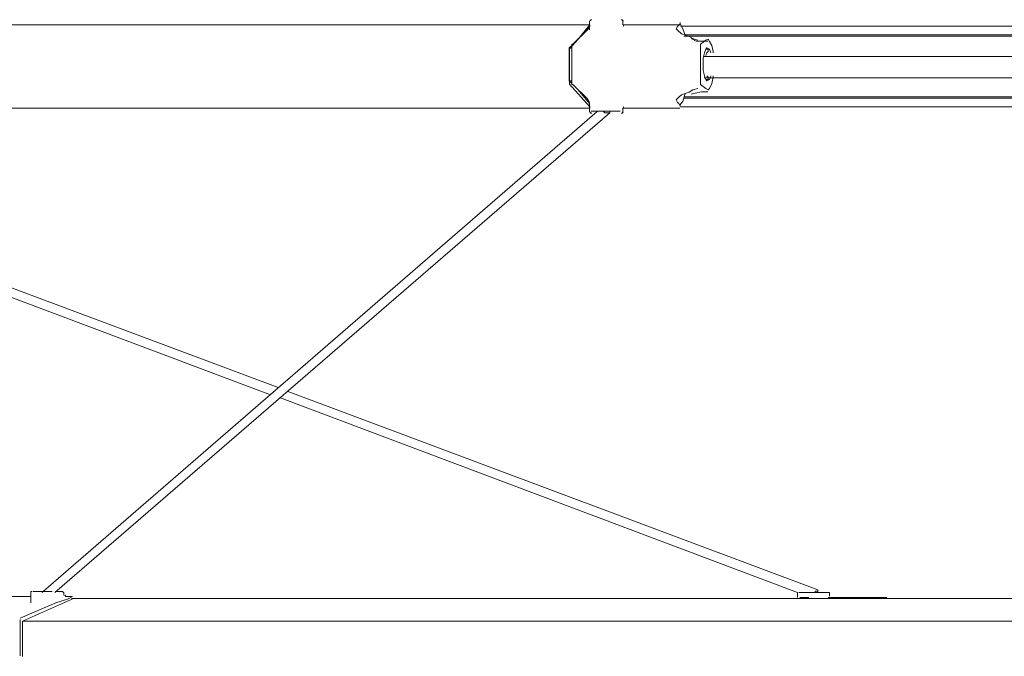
# Model space of a CAD drawing. Header units: millimetres. Extents: x 32.1 to 48.5, y -27.6 to 7.4.
# Tile 4 of 43: x 35.3 to 37.7, y -26.1 to -24.5. Entities that reach past the tile are written whole.
import ezdxf

# ---------------------------------------------------------------- set-up
doc = ezdxf.new("R2010")
doc.units = ezdxf.units.MM
doc.header["$MEASUREMENT"] = 0
doc.layers.add('Livello 1', color=7, linetype='Continuous', lineweight=0)

# ---------------------------------------------------------------- blocks, each defined once
blk = doc.blocks.new('Block_0')
at = {"layer": 'Livello 1', "color": 250, "lineweight": 5, "true_color": 0x1d1d1b}
for points in [[(36.7102, -24.5185), (36.7102, -24.5185), (36.7102, -24.5342), (36.7102, -24.5342)], [(36.7925, -24.5278), (36.7925, -24.5278), (36.7925, -24.5185), (36.7925, -24.5185)], [(36.6609, -24.5875), (36.6609, -24.5875), (36.7113, -24.531), (36.7113, -24.531)], [(36.6694, -24.5758), (36.6694, -24.5758), (36.7043, -24.5414), (36.7043, -24.5414)], [(36.6822, -24.5632), (36.6822, -24.5632), (36.7105, -24.5286), (36.7105, -24.5286)], [(36.7043, -24.5414), (36.7043, -24.5414), (36.7105, -24.535), (36.7105, -24.535)], [(36.9345, -24.5278), (36.9345, -24.5278), (36.7925, -24.5278), (36.7925, -24.5278)], [(36.935, -24.5257), (36.935, -24.5257), (36.9318, -24.5286), (36.9318, -24.5286)], [(36.9982, -24.5664), (36.9982, -24.5664), (36.9854, -24.5758), (36.9854, -24.5758)], [(36.6601, -24.5854), (36.6601, -24.5854), (36.6665, -24.579), (36.6665, -24.579)], [(36.6665, -24.5854), (36.6665, -24.5854), (36.6601, -24.5854), (36.6601, -24.5854)], [(36.6601, -24.6666), (36.6601, -24.6666), (36.6601, -24.5854), (36.6601, -24.5854)], [(36.6609, -24.6719), (36.6609, -24.6719), (36.6609, -24.5904), (36.6609, -24.5904)], [(36.6665, -24.673), (36.6665, -24.673), (36.6665, -24.579), (36.6665, -24.579)], [(36.9854, -24.579), (36.9854, -24.579), (36.9854, -24.673), (36.9854, -24.673)], [(37.0032, -24.5686), (37.0032, -24.5686), (36.9878, -24.5686), (36.9878, -24.5686)], [(37.0014, -24.5976), (37.0014, -24.5976), (36.9982, -24.604), (36.9982, -24.604)], [(37.0043, -24.6634), (37.0043, -24.6634), (36.9982, -24.6634), (36.9982, -24.6634)], [(36.6665, -24.6666), (36.6665, -24.6666), (36.6601, -24.6666), (36.6601, -24.6666)], [(36.6665, -24.673), (36.6665, -24.673), (36.6601, -24.6666), (36.6601, -24.6666)], [(36.6609, -24.6719), (36.6609, -24.6719), (36.6609, -24.6751), (36.6609, -24.6751)], [(36.7113, -24.7316), (36.7113, -24.7316), (36.6609, -24.6751), (36.6609, -24.6751)], [(36.7043, -24.7106), (36.7043, -24.7106), (36.6694, -24.6762), (36.6694, -24.6762)], [(36.7105, -24.7233), (36.7105, -24.7233), (36.6822, -24.6887), (36.6822, -24.6887)], [(36.9854, -24.6762), (36.9854, -24.6762), (36.9982, -24.6855), (36.9982, -24.6855)], [(36.7105, -24.7201), (36.7105, -24.7201), (36.7043, -24.7106), (36.7043, -24.7106)], [(36.9878, -24.6938), (36.9878, -24.6938), (37.0032, -24.6938), (37.0032, -24.6938)], [(36.7102, -24.7284), (36.7102, -24.7284), (36.7102, -24.7441), (36.7102, -24.7441)], [(36.7925, -24.7441), (36.7925, -24.7441), (36.7925, -24.7345), (36.7925, -24.7345)], [(36.7925, -24.7345), (36.7925, -24.7345), (36.9345, -24.7345), (36.9345, -24.7345)], [(36.7949, -24.7345), (36.7949, -24.7345), (36.7949, -24.7316), (36.7949, -24.7316)], [(36.9318, -24.7233), (36.9318, -24.7233), (36.935, -24.7295), (36.935, -24.7295)], [(34.0613, -24.7457), (34.0613, -24.7457), (35.9201, -25.445), (35.9201, -25.445)], [(35.9388, -25.4263), (35.9388, -25.4263), (34.1087, -24.7425), (34.1087, -24.7425)], [(36.7291, -24.7425), (36.7291, -24.7425), (35.3573, -25.9311), (35.3573, -25.9311)], [(35.3858, -25.9343), (35.3858, -25.9343), (36.7608, -24.7457), (36.7608, -24.7457)], [(37.276, -25.9279), (37.276, -25.9279), (35.9611, -25.4356), (35.9611, -25.4356)], [(35.942, -25.4514), (35.942, -25.4514), (37.2256, -25.9343), (37.2256, -25.9343)], [(37.276, -25.9343), (37.276, -25.9343), (37.276, -25.9279), (37.276, -25.9279)], [(35.3256, -25.9447), (35.3256, -25.9447), (35.2659, -25.9447), (35.2659, -25.9447)], [(35.3056, -26.006), (35.3056, -26.006), (35.4321, -25.9497), (35.4321, -25.9497)], [(35.3256, -25.9354), (35.3256, -25.9354), (35.3256, -25.9572), (35.3256, -25.9572)], [(35.4167, -25.9511), (35.4167, -25.9511), (35.3879, -25.9604), (35.3879, -25.9604)], [(35.4079, -25.9386), (35.4079, -25.9386), (35.4079, -25.9354), (35.4079, -25.9354)], [(35.4079, -25.9415), (35.4079, -25.9415), (35.4079, -25.9386), (35.4079, -25.9386)], [(35.4143, -25.9447), (35.4143, -25.9447), (35.4111, -25.9447), (35.4111, -25.9447)], [(35.4175, -25.9447), (35.4175, -25.9447), (35.4143, -25.9447), (35.4143, -25.9447)], [(35.4292, -25.9447), (35.4292, -25.9447), (35.4167, -25.9511), (35.4167, -25.9511)], [(35.4199, -25.9447), (35.4199, -25.9447), (35.4167, -25.9447), (35.4167, -25.9447)], [(35.4271, -25.9447), (35.4271, -25.9447), (35.4175, -25.9447), (35.4175, -25.9447)], [(37.2256, -25.9375), (37.2256, -25.9375), (37.2256, -25.9471), (37.2256, -25.9471)], [(37.2446, -25.9471), (37.2446, -25.9471), (37.2318, -25.9471), (37.2318, -25.9471)], [(37.2478, -25.9471), (37.2478, -25.9471), (37.2446, -25.9471), (37.2446, -25.9471)], [(37.2475, -25.9468), (37.2475, -25.9468), (37.2539, -25.9468), (37.2539, -25.9468)], [(37.3016, -25.9468), (37.3016, -25.9468), (37.3048, -25.9468), (37.3048, -25.9468)], [(37.3048, -25.9439), (37.3048, -25.9439), (37.3048, -25.9375), (37.3048, -25.9375)], [(37.308, -25.9471), (37.308, -25.9471), (37.3048, -25.9471), (37.3048, -25.9471)], [(37.4467, -25.9471), (37.4467, -25.9471), (37.308, -25.9471), (37.308, -25.9471)], [(35.3879, -25.9604), (35.3879, -25.9604), (35.2995, -25.998), (35.2995, -25.998)], [(35.2995, -26.0012), (35.2995, -26.0012), (35.2995, -26.092), (35.2995, -26.092)], [(35.3056, -26.0936), (35.3056, -26.0936), (35.3056, -26.0091), (35.3056, -26.0091)]]:
    blk.add_open_spline(points, degree=3, dxfattribs=at)
for points, knots in [([(36.7158, -24.5153), (36.7158, -24.5153), (36.7158, -24.5153), (36.7158, -24.5153), (36.7158, -24.5153), (36.7126, -24.5153), (36.7126, -24.5153), (36.7126, -24.5153), (36.7126, -24.5185), (36.7126, -24.5185)], [0, 0, 0, 0, 1, 1, 1, 2, 2, 2, 3, 3, 3, 3]), ([(36.7949, -24.5185), (36.7949, -24.5185), (36.7949, -24.5185), (36.7949, -24.5185), (36.7949, -24.5185), (36.7917, -24.5185), (36.7917, -24.5185), (36.7917, -24.5185), (36.7917, -24.5153), (36.7917, -24.5153), (36.7917, -24.5153), (36.7885, -24.5153), (36.7885, -24.5153)], [0, 0, 0, 0, 1, 1, 1, 2, 2, 2, 3, 3, 3, 4, 4, 4, 4]), ([(36.7102, -24.5278), (36.7102, -24.5278), (36.5203, -24.5278), (36.5203, -24.5278), (36.5203, -24.5278), (36.3309, -24.5278), (36.3309, -24.5278), (36.3309, -24.5278), (36.1444, -24.5278), (36.1444, -24.5278), (36.1444, -24.5278), (35.9641, -24.5278), (35.9641, -24.5278), (35.9641, -24.5278), (35.7808, -24.5278), (35.7808, -24.5278), (35.7808, -24.5278), (35.6037, -24.5278), (35.6037, -24.5278), (35.6037, -24.5278), (35.43, -24.5278), (35.43, -24.5278), (35.43, -24.5278), (35.256, -24.5278), (35.256, -24.5278), (35.256, -24.5278), (35.0882, -24.5278), (35.0882, -24.5278), (35.0882, -24.5278), (34.9241, -24.5278), (34.9241, -24.5278), (34.9241, -24.5278), (34.763, -24.5278), (34.763, -24.5278), (34.763, -24.5278), (34.605, -24.5278), (34.605, -24.5278), (34.605, -24.5278), (34.4497, -24.5278), (34.4497, -24.5278), (34.4497, -24.5278), (34.3013, -24.5278), (34.3013, -24.5278), (34.3013, -24.5278), (34.1559, -24.5278), (34.1559, -24.5278), (34.1559, -24.5278), (34.0134, -24.5278), (34.0134, -24.5278), (34.0134, -24.5278), (33.8778, -24.5278), (33.8778, -24.5278), (33.8778, -24.5278), (33.7449, -24.5278), (33.7449, -24.5278), (33.7449, -24.5278), (33.6183, -24.5278), (33.6183, -24.5278), (33.6183, -24.5278), (33.495, -24.5278), (33.495, -24.5278), (33.495, -24.5278), (33.3813, -24.5278), (33.3813, -24.5278), (33.3813, -24.5278), (33.2675, -24.5278), (33.2675, -24.5278), (33.2675, -24.5278), (33.1634, -24.5278), (33.1634, -24.5278), (33.1634, -24.5278), (33.0619, -24.5278), (33.0619, -24.5278), (33.0619, -24.5278), (32.9673, -24.5278), (32.9673, -24.5278), (32.9673, -24.5278), (32.8754, -24.5278), (32.8754, -24.5278), (32.8754, -24.5278), (32.7934, -24.5278), (32.7934, -24.5278), (32.7934, -24.5278), (32.7143, -24.5278), (32.7143, -24.5278), (32.7143, -24.5278), (32.6415, -24.5278), (32.6415, -24.5278), (32.6415, -24.5278), (32.5781, -24.5278), (32.5781, -24.5278), (32.5781, -24.5278), (32.5182, -24.5278), (32.5182, -24.5278), (32.5182, -24.5278), (32.4644, -24.5278), (32.4644, -24.5278), (32.4644, -24.5278), (32.4172, -24.5278), (32.4172, -24.5278), (32.4172, -24.5278), (32.3762, -24.5278), (32.3762, -24.5278), (32.3762, -24.5278), (32.3384, -24.5278), (32.3384, -24.5278), (32.3384, -24.5278), (32.3096, -24.5278), (32.3096, -24.5278), (32.3096, -24.5278), (32.2875, -24.5278), (32.2875, -24.5278), (32.2875, -24.5278), (32.2718, -24.5278), (32.2718, -24.5278), (32.2718, -24.5278), (32.2622, -24.5278), (32.2622, -24.5278), (32.2622, -24.5278), (32.2593, -24.5278), (32.2593, -24.5278)], [0, 0, 0, 0, 1, 1, 1, 2, 2, 2, 3, 3, 3, 4, 4, 4, 5, 5, 5, 6, 6, 6, 7, 7, 7, 8, 8, 8, 9, 9, 9, 10, 10, 10, 11, 11, 11, 12, 12, 12, 13, 13, 13, 14, 14, 14, 15, 15, 15, 16, 16, 16, 17, 17, 17, 18, 18, 18, 19, 19, 19, 20, 20, 20, 21, 21, 21, 22, 22, 22, 23, 23, 23, 24, 24, 24, 25, 25, 25, 26, 26, 26, 27, 27, 27, 28, 28, 28, 29, 29, 29, 30, 30, 30, 31, 31, 31, 32, 32, 32, 33, 33, 33, 34, 34, 34, 35, 35, 35, 36, 36, 36, 37, 37, 37, 38, 38, 38, 39, 39, 39, 40, 40, 40, 40]), ([(36.7102, -24.5374), (36.7102, -24.5374), (36.7102, -24.5374), (36.7102, -24.5374), (36.7102, -24.5374), (36.7102, -24.5406), (36.7102, -24.5406)], [0, 0, 0, 0, 1, 1, 1, 2, 2, 2, 2]), ([(36.7113, -24.531), (36.7113, -24.531), (36.7113, -24.531), (36.7113, -24.531), (36.7113, -24.531), (36.7113, -24.5278), (36.7113, -24.5278), (36.7113, -24.5278), (36.7113, -24.531), (36.7113, -24.531)], [0, 0, 0, 0, 1, 1, 1, 2, 2, 2, 3, 3, 3, 3]), ([(36.7949, -24.5313), (36.7949, -24.5313), (36.7949, -24.5313), (36.7949, -24.5313), (36.7949, -24.5313), (36.7949, -24.5281), (36.7949, -24.5281)], [0, 0, 0, 0, 1, 1, 1, 2, 2, 2, 2]), ([(36.979, -24.5664), (36.979, -24.5664), (36.979, -24.5664), (36.979, -24.5664), (36.979, -24.5664), (36.9697, -24.5632), (36.9697, -24.5632), (36.9697, -24.5632), (36.9569, -24.5569), (36.9569, -24.5569), (36.9569, -24.5569), (36.9473, -24.5537), (36.9473, -24.5537), (36.9473, -24.5537), (36.9382, -24.5505), (36.9382, -24.5505), (36.9382, -24.5505), (36.935, -24.5473), (36.935, -24.5473), (36.935, -24.5473), (36.9318, -24.5446), (36.9318, -24.5446), (36.9318, -24.5446), (36.9286, -24.5414), (36.9286, -24.5414), (36.9286, -24.5414), (36.9254, -24.5382), (36.9254, -24.5382), (36.9254, -24.5382), (36.9286, -24.5318), (36.9286, -24.5318), (36.9286, -24.5318), (36.9318, -24.5286), (36.9318, -24.5286)], [0, 0, 0, 0, 1, 1, 1, 2, 2, 2, 3, 3, 3, 4, 4, 4, 5, 5, 5, 6, 6, 6, 7, 7, 7, 8, 8, 8, 9, 9, 9, 10, 10, 10, 11, 11, 11, 11]), ([(36.935, -24.5257), (36.935, -24.5257), (36.935, -24.5257), (36.935, -24.5257), (36.935, -24.5257), (36.935, -24.5225), (36.935, -24.5225), (36.935, -24.5225), (36.935, -24.5257), (36.935, -24.5257)], [0, 0, 0, 0, 1, 1, 1, 2, 2, 2, 3, 3, 3, 3]), ([(36.9473, -24.5537), (36.9473, -24.5537), (36.9414, -24.5382), (36.9414, -24.5382), (36.9414, -24.5382), (36.935, -24.5257), (36.935, -24.5257)], [0, 0, 0, 0, 1, 1, 1, 2, 2, 2, 2]), ([(39.8671, -24.531), (39.8671, -24.531), (39.7658, -24.531), (39.7658, -24.531), (39.7658, -24.531), (39.5732, -24.531), (39.5732, -24.531), (39.5732, -24.531), (39.3807, -24.531), (39.3807, -24.531), (39.3807, -24.531), (39.1846, -24.531), (39.1846, -24.531), (39.1846, -24.531), (38.9888, -24.531), (38.9888, -24.531), (38.9888, -24.531), (38.7928, -24.531), (38.7928, -24.531), (38.7928, -24.531), (38.5972, -24.531), (38.5972, -24.531), (38.5972, -24.531), (38.4012, -24.531), (38.4012, -24.531), (38.4012, -24.531), (38.2057, -24.531), (38.2057, -24.531), (38.2057, -24.531), (38.0096, -24.531), (38.0096, -24.531), (38.0096, -24.531), (37.8138, -24.531), (37.8138, -24.531), (37.8138, -24.531), (37.6178, -24.531), (37.6178, -24.531), (37.6178, -24.531), (37.4252, -24.531), (37.4252, -24.531), (37.4252, -24.531), (37.2326, -24.531), (37.2326, -24.531), (37.2326, -24.531), (37.0397, -24.531), (37.0397, -24.531), (37.0397, -24.531), (36.9356, -24.531), (36.9356, -24.531)], [0, 0, 0, 0, 1, 1, 1, 2, 2, 2, 3, 3, 3, 4, 4, 4, 5, 5, 5, 6, 6, 6, 7, 7, 7, 8, 8, 8, 9, 9, 9, 10, 10, 10, 11, 11, 11, 12, 12, 12, 13, 13, 13, 14, 14, 14, 15, 15, 15, 16, 16, 16, 16]), ([(39.8585, -24.5561), (39.8585, -24.5561), (39.7608, -24.5561), (39.7608, -24.5561), (39.7608, -24.5561), (39.5679, -24.5561), (39.5679, -24.5561), (39.5679, -24.5561), (39.3753, -24.5561), (39.3753, -24.5561), (39.3753, -24.5561), (39.1825, -24.5561), (39.1825, -24.5561), (39.1825, -24.5561), (38.9893, -24.5561), (38.9893, -24.5561), (38.9893, -24.5561), (38.7933, -24.5561), (38.7933, -24.5561), (38.7933, -24.5561), (38.5972, -24.5561), (38.5972, -24.5561), (38.5972, -24.5561), (38.4014, -24.5561), (38.4014, -24.5561), (38.4014, -24.5561), (38.2054, -24.5561), (38.2054, -24.5561), (38.2054, -24.5561), (38.0093, -24.5561), (38.0093, -24.5561), (38.0093, -24.5561), (37.8167, -24.5561), (37.8167, -24.5561), (37.8167, -24.5561), (37.6207, -24.5561), (37.6207, -24.5561), (37.6207, -24.5561), (37.4278, -24.5561), (37.4278, -24.5561), (37.4278, -24.5561), (37.2347, -24.5561), (37.2347, -24.5561), (37.2347, -24.5561), (37.0421, -24.5561), (37.0421, -24.5561), (37.0421, -24.5561), (36.9441, -24.5561), (36.9441, -24.5561)], [0, 0, 0, 0, 1, 1, 1, 2, 2, 2, 3, 3, 3, 4, 4, 4, 5, 5, 5, 6, 6, 6, 7, 7, 7, 8, 8, 8, 9, 9, 9, 10, 10, 10, 11, 11, 11, 12, 12, 12, 13, 13, 13, 14, 14, 14, 15, 15, 15, 16, 16, 16, 16]), ([(36.9451, -24.5531), (36.9451, -24.5531), (37.1156, -24.5531), (37.1156, -24.5531), (37.1156, -24.5531), (37.3114, -24.5531), (37.3114, -24.5531), (37.3114, -24.5531), (37.5072, -24.5531), (37.5072, -24.5531), (37.5072, -24.5531), (37.7065, -24.5531), (37.7065, -24.5531), (37.7065, -24.5531), (37.9054, -24.5531), (37.9054, -24.5531), (37.9054, -24.5531), (38.1042, -24.5531), (38.1042, -24.5531), (38.1042, -24.5531), (38.3034, -24.5531), (38.3034, -24.5531), (38.3034, -24.5531), (38.5021, -24.5531), (38.5021, -24.5531), (38.5021, -24.5531), (38.7014, -24.5531), (38.7014, -24.5531), (38.7014, -24.5531), (38.9004, -24.5531), (38.9004, -24.5531), (38.9004, -24.5531), (39.0994, -24.5531), (39.0994, -24.5531), (39.0994, -24.5531), (39.2951, -24.5531), (39.2951, -24.5531), (39.2951, -24.5531), (39.4912, -24.5531), (39.4912, -24.5531), (39.4912, -24.5531), (39.687, -24.5531), (39.687, -24.5531), (39.687, -24.5531), (39.8575, -24.5531), (39.8575, -24.5531)], [0, 0, 0, 0, 1, 1, 1, 2, 2, 2, 3, 3, 3, 4, 4, 4, 5, 5, 5, 6, 6, 6, 7, 7, 7, 8, 8, 8, 9, 9, 9, 10, 10, 10, 11, 11, 11, 12, 12, 12, 13, 13, 13, 14, 14, 14, 15, 15, 15, 15]), ([(36.9878, -24.5686), (36.9878, -24.5686), (36.975, -24.5686), (36.975, -24.5686), (36.975, -24.5686), (36.9622, -24.5622), (36.9622, -24.5622)], [0, 0, 0, 0, 1, 1, 1, 2, 2, 2, 2]), ([(37.0168, -24.5976), (37.0168, -24.5976), (37.0168, -24.5944), (37.0168, -24.5944), (37.0168, -24.5944), (37.0136, -24.579), (37.0136, -24.579), (37.0136, -24.579), (37.0075, -24.5696), (37.0075, -24.5696), (37.0075, -24.5696), (37.0043, -24.5632), (37.0043, -24.5632), (37.0043, -24.5632), (36.9982, -24.5664), (36.9982, -24.5664)], [0, 0, 0, 0, 1, 1, 1, 2, 2, 2, 3, 3, 3, 4, 4, 4, 5, 5, 5, 5]), ([(36.6609, -24.5875), (36.6609, -24.5875), (36.6609, -24.5875), (36.6609, -24.5875), (36.6609, -24.5875), (36.6609, -24.5904), (36.6609, -24.5904)], [0, 0, 0, 0, 1, 1, 1, 2, 2, 2, 2]), ([(36.6665, -24.579), (36.6665, -24.579), (36.6665, -24.579), (36.6665, -24.579), (36.6665, -24.579), (36.6665, -24.5758), (36.6665, -24.5758), (36.6665, -24.5758), (36.6694, -24.5758), (36.6694, -24.5758)], [0, 0, 0, 0, 1, 1, 1, 2, 2, 2, 3, 3, 3, 3]), ([(36.9854, -24.5758), (36.9854, -24.5758), (36.9854, -24.5758), (36.9854, -24.5758), (36.9854, -24.5758), (36.9854, -24.579), (36.9854, -24.579)], [0, 0, 0, 0, 1, 1, 1, 2, 2, 2, 2]), ([(37.0107, -24.5976), (37.0107, -24.5976), (37.0107, -24.5976), (37.0107, -24.5976), (37.0107, -24.5976), (37.0075, -24.5883), (37.0075, -24.5883), (37.0075, -24.5883), (37.0014, -24.5854), (37.0014, -24.5854), (37.0014, -24.5854), (36.9982, -24.5883), (36.9982, -24.5883), (36.9982, -24.5883), (36.995, -24.5976), (36.995, -24.5976), (36.995, -24.5976), (36.9918, -24.6104), (36.9918, -24.6104), (36.9918, -24.6104), (36.9918, -24.6258), (36.9918, -24.6258)], [0, 0, 0, 0, 1, 1, 1, 2, 2, 2, 3, 3, 3, 4, 4, 4, 5, 5, 5, 6, 6, 6, 7, 7, 7, 7]), ([(36.9982, -24.5883), (36.9982, -24.5883), (36.9982, -24.5883), (36.9982, -24.5883), (36.9982, -24.5883), (37.0043, -24.5883), (37.0043, -24.5883)], [0, 0, 0, 0, 1, 1, 1, 2, 2, 2, 2]), ([(37.0043, -24.5883), (37.0043, -24.5883), (37.0043, -24.5883), (37.0043, -24.5883), (37.0043, -24.5883), (37.0043, -24.5915), (37.0043, -24.5915), (37.0043, -24.5915), (37.0043, -24.5944), (37.0043, -24.5944), (37.0043, -24.5944), (37.0014, -24.5976), (37.0014, -24.5976)], [0, 0, 0, 0, 1, 1, 1, 2, 2, 2, 3, 3, 3, 4, 4, 4, 4]), ([(39.8114, -24.6061), (39.8114, -24.6061), (39.7986, -24.6061), (39.7986, -24.6061), (39.7986, -24.6061), (39.7006, -24.6061), (39.7006, -24.6061), (39.7006, -24.6061), (39.6247, -24.6061), (39.6247, -24.6061), (39.6247, -24.6061), (39.5647, -24.6061), (39.5647, -24.6061), (39.5647, -24.6061), (39.5109, -24.6061), (39.5109, -24.6061), (39.5109, -24.6061), (39.4574, -24.6061), (39.4574, -24.6061), (39.4574, -24.6061), (39.4004, -24.6061), (39.4004, -24.6061), (39.4004, -24.6061), (39.0842, -24.6061), (39.0842, -24.6061), (39.0842, -24.6061), (38.8948, -24.6061), (38.8948, -24.6061), (38.8948, -24.6061), (38.7112, -24.6061), (38.7112, -24.6061), (38.7112, -24.6061), (38.5312, -24.6061), (38.5312, -24.6061), (38.5312, -24.6061), (38.3633, -24.6061), (38.3633, -24.6061), (38.3633, -24.6061), (38.1803, -24.6061), (38.1803, -24.6061), (38.1803, -24.6061), (37.9875, -24.6061), (37.9875, -24.6061), (37.9875, -24.6061), (37.8199, -24.6061), (37.8199, -24.6061), (37.8199, -24.6061), (37.7597, -24.6061), (37.7597, -24.6061), (37.7597, -24.6061), (37.6838, -24.6061), (37.6838, -24.6061), (37.6838, -24.6061), (37.5951, -24.6061), (37.5951, -24.6061), (37.5951, -24.6061), (37.491, -24.6061), (37.491, -24.6061), (37.491, -24.6061), (37.3676, -24.6061), (37.3676, -24.6061), (37.3676, -24.6061), (37.2318, -24.6061), (37.2318, -24.6061), (37.2318, -24.6061), (37.0767, -24.6061), (37.0767, -24.6061), (37.0767, -24.6061), (36.9947, -24.6061), (36.9947, -24.6061)], [0, 0, 0, 0, 1, 1, 1, 2, 2, 2, 3, 3, 3, 4, 4, 4, 5, 5, 5, 6, 6, 6, 7, 7, 7, 8, 8, 8, 9, 9, 9, 10, 10, 10, 11, 11, 11, 12, 12, 12, 13, 13, 13, 14, 14, 14, 15, 15, 15, 16, 16, 16, 17, 17, 17, 18, 18, 18, 19, 19, 19, 20, 20, 20, 21, 21, 21, 22, 22, 22, 23, 23, 23, 23]), ([(36.9918, -24.6258), (36.9918, -24.6258), (36.9918, -24.6416), (36.9918, -24.6416), (36.9918, -24.6416), (36.995, -24.6543), (36.995, -24.6543), (36.995, -24.6543), (36.9982, -24.6634), (36.9982, -24.6634), (36.9982, -24.6634), (37.0014, -24.6666), (37.0014, -24.6666), (37.0014, -24.6666), (37.0075, -24.6634), (37.0075, -24.6634), (37.0075, -24.6634), (37.0107, -24.6543), (37.0107, -24.6543)], [0, 0, 0, 0, 1, 1, 1, 2, 2, 2, 3, 3, 3, 4, 4, 4, 5, 5, 5, 6, 6, 6, 6]), ([(36.9947, -24.6594), (36.9947, -24.6594), (37.0232, -24.6594), (37.0232, -24.6594), (37.0232, -24.6594), (37.121, -24.6594), (37.121, -24.6594), (37.121, -24.6594), (37.1969, -24.6594), (37.1969, -24.6594), (37.1969, -24.6594), (37.2571, -24.6594), (37.2571, -24.6594), (37.2571, -24.6594), (37.3109, -24.6594), (37.3109, -24.6594), (37.3109, -24.6594), (37.3644, -24.6594), (37.3644, -24.6594), (37.3644, -24.6594), (37.4214, -24.6594), (37.4214, -24.6594), (37.4214, -24.6594), (37.7376, -24.6594), (37.7376, -24.6594), (37.7376, -24.6594), (37.9273, -24.6594), (37.9273, -24.6594), (37.9273, -24.6594), (38.1138, -24.6594), (38.1138, -24.6594), (38.1138, -24.6594), (38.2909, -24.6594), (38.2909, -24.6594), (38.2909, -24.6594), (38.4584, -24.6594), (38.4584, -24.6594), (38.4584, -24.6594), (38.6417, -24.6594), (38.6417, -24.6594), (38.6417, -24.6594), (38.8346, -24.6594), (38.8346, -24.6594), (38.8346, -24.6594), (39.0021, -24.6594), (39.0021, -24.6594), (39.0021, -24.6594), (39.0623, -24.6594), (39.0623, -24.6594), (39.0623, -24.6594), (39.138, -24.6594), (39.138, -24.6594), (39.138, -24.6594), (39.2264, -24.6594), (39.2264, -24.6594), (39.2264, -24.6594), (39.3308, -24.6594), (39.3308, -24.6594), (39.3308, -24.6594), (39.4542, -24.6594), (39.4542, -24.6594), (39.4542, -24.6594), (39.59, -24.6594), (39.59, -24.6594), (39.59, -24.6594), (39.7448, -24.6594), (39.7448, -24.6594), (39.7448, -24.6594), (39.8114, -24.6594), (39.8114, -24.6594)], [0, 0, 0, 0, 1, 1, 1, 2, 2, 2, 3, 3, 3, 4, 4, 4, 5, 5, 5, 6, 6, 6, 7, 7, 7, 8, 8, 8, 9, 9, 9, 10, 10, 10, 11, 11, 11, 12, 12, 12, 13, 13, 13, 14, 14, 14, 15, 15, 15, 16, 16, 16, 17, 17, 17, 18, 18, 18, 19, 19, 19, 20, 20, 20, 21, 21, 21, 22, 22, 22, 23, 23, 23, 23]), ([(36.9982, -24.6855), (36.9982, -24.6855), (37.0043, -24.6887), (37.0043, -24.6887), (37.0043, -24.6887), (37.0075, -24.6855), (37.0075, -24.6855), (37.0075, -24.6855), (37.0136, -24.673), (37.0136, -24.673), (37.0136, -24.673), (37.0168, -24.6575), (37.0168, -24.6575), (37.0168, -24.6575), (37.0168, -24.6543), (37.0168, -24.6543)], [0, 0, 0, 0, 1, 1, 1, 2, 2, 2, 3, 3, 3, 4, 4, 4, 5, 5, 5, 5]), ([(37.0014, -24.6543), (37.0014, -24.6543), (37.0043, -24.6575), (37.0043, -24.6575), (37.0043, -24.6575), (37.0043, -24.6605), (37.0043, -24.6605), (37.0043, -24.6605), (37.0043, -24.6634), (37.0043, -24.6634)], [0, 0, 0, 0, 1, 1, 1, 2, 2, 2, 3, 3, 3, 3]), ([(36.6694, -24.6762), (36.6694, -24.6762), (36.6665, -24.6762), (36.6665, -24.6762), (36.6665, -24.6762), (36.6665, -24.673), (36.6665, -24.673)], [0, 0, 0, 0, 1, 1, 1, 2, 2, 2, 2]), ([(36.9318, -24.7233), (36.9318, -24.7233), (36.9286, -24.7201), (36.9286, -24.7201), (36.9286, -24.7201), (36.9254, -24.7137), (36.9254, -24.7137), (36.9254, -24.7137), (36.9318, -24.7074), (36.9318, -24.7074), (36.9318, -24.7074), (36.9382, -24.7015), (36.9382, -24.7015), (36.9382, -24.7015), (36.9473, -24.6983), (36.9473, -24.6983), (36.9473, -24.6983), (36.9569, -24.6951), (36.9569, -24.6951), (36.9569, -24.6951), (36.9665, -24.6887), (36.9665, -24.6887), (36.9665, -24.6887), (36.979, -24.6855), (36.979, -24.6855)], [0, 0, 0, 0, 1, 1, 1, 2, 2, 2, 3, 3, 3, 4, 4, 4, 5, 5, 5, 6, 6, 6, 7, 7, 7, 8, 8, 8, 8]), ([(36.9854, -24.673), (36.9854, -24.673), (36.9854, -24.673), (36.9854, -24.673), (36.9854, -24.673), (36.9854, -24.6762), (36.9854, -24.6762)], [0, 0, 0, 0, 1, 1, 1, 2, 2, 2, 2]), ([(36.935, -24.7263), (36.935, -24.7263), (36.9414, -24.7169), (36.9414, -24.7169), (36.9414, -24.7169), (36.9473, -24.6983), (36.9473, -24.6983)], [0, 0, 0, 0, 1, 1, 1, 2, 2, 2, 2]), ([(36.9441, -24.7063), (36.9441, -24.7063), (37.0421, -24.7063), (37.0421, -24.7063), (37.0421, -24.7063), (37.2347, -24.7063), (37.2347, -24.7063), (37.2347, -24.7063), (37.4278, -24.7063), (37.4278, -24.7063), (37.4278, -24.7063), (37.6207, -24.7063), (37.6207, -24.7063), (37.6207, -24.7063), (37.8167, -24.7063), (37.8167, -24.7063), (37.8167, -24.7063), (38.0093, -24.7063), (38.0093, -24.7063), (38.0093, -24.7063), (38.2054, -24.7063), (38.2054, -24.7063), (38.2054, -24.7063), (38.4014, -24.7063), (38.4014, -24.7063), (38.4014, -24.7063), (38.5972, -24.7063), (38.5972, -24.7063), (38.5972, -24.7063), (38.7933, -24.7063), (38.7933, -24.7063), (38.7933, -24.7063), (38.9893, -24.7063), (38.9893, -24.7063), (38.9893, -24.7063), (39.1825, -24.7063), (39.1825, -24.7063), (39.1825, -24.7063), (39.3753, -24.7063), (39.3753, -24.7063), (39.3753, -24.7063), (39.5679, -24.7063), (39.5679, -24.7063), (39.5679, -24.7063), (39.7608, -24.7063), (39.7608, -24.7063), (39.7608, -24.7063), (39.8585, -24.7063), (39.8585, -24.7063)], [0, 0, 0, 0, 1, 1, 1, 2, 2, 2, 3, 3, 3, 4, 4, 4, 5, 5, 5, 6, 6, 6, 7, 7, 7, 8, 8, 8, 9, 9, 9, 10, 10, 10, 11, 11, 11, 12, 12, 12, 13, 13, 13, 14, 14, 14, 15, 15, 15, 16, 16, 16, 16]), ([(36.9451, -24.7098), (36.9451, -24.7098), (37.1156, -24.7098), (37.1156, -24.7098), (37.1156, -24.7098), (37.3114, -24.7098), (37.3114, -24.7098), (37.3114, -24.7098), (37.5072, -24.7098), (37.5072, -24.7098), (37.5072, -24.7098), (37.7065, -24.7098), (37.7065, -24.7098), (37.7065, -24.7098), (37.9054, -24.7098), (37.9054, -24.7098), (37.9054, -24.7098), (38.1042, -24.7098), (38.1042, -24.7098), (38.1042, -24.7098), (38.3034, -24.7098), (38.3034, -24.7098), (38.3034, -24.7098), (38.5021, -24.7098), (38.5021, -24.7098), (38.5021, -24.7098), (38.7014, -24.7098), (38.7014, -24.7098), (38.7014, -24.7098), (38.9004, -24.7098), (38.9004, -24.7098), (38.9004, -24.7098), (39.0994, -24.7098), (39.0994, -24.7098), (39.0994, -24.7098), (39.2951, -24.7098), (39.2951, -24.7098), (39.2951, -24.7098), (39.4912, -24.7098), (39.4912, -24.7098), (39.4912, -24.7098), (39.687, -24.7098), (39.687, -24.7098), (39.687, -24.7098), (39.8575, -24.7098), (39.8575, -24.7098)], [0, 0, 0, 0, 1, 1, 1, 2, 2, 2, 3, 3, 3, 4, 4, 4, 5, 5, 5, 6, 6, 6, 7, 7, 7, 8, 8, 8, 9, 9, 9, 10, 10, 10, 11, 11, 11, 12, 12, 12, 13, 13, 13, 14, 14, 14, 15, 15, 15, 15]), ([(36.9622, -24.7002), (36.9622, -24.7002), (36.9718, -24.697), (36.9718, -24.697), (36.9718, -24.697), (36.9878, -24.6938), (36.9878, -24.6938)], [0, 0, 0, 0, 1, 1, 1, 2, 2, 2, 2]), ([(32.2593, -24.7345), (32.2593, -24.7345), (32.2622, -24.7345), (32.2622, -24.7345), (32.2622, -24.7345), (32.2718, -24.7345), (32.2718, -24.7345), (32.2718, -24.7345), (32.2875, -24.7345), (32.2875, -24.7345), (32.2875, -24.7345), (32.3096, -24.7345), (32.3096, -24.7345), (32.3096, -24.7345), (32.3384, -24.7345), (32.3384, -24.7345), (32.3384, -24.7345), (32.3762, -24.7345), (32.3762, -24.7345), (32.3762, -24.7345), (32.4172, -24.7345), (32.4172, -24.7345), (32.4172, -24.7345), (32.4644, -24.7345), (32.4644, -24.7345), (32.4644, -24.7345), (32.5182, -24.7345), (32.5182, -24.7345), (32.5182, -24.7345), (32.5781, -24.7345), (32.5781, -24.7345), (32.5781, -24.7345), (32.6415, -24.7345), (32.6415, -24.7345), (32.6415, -24.7345), (32.7143, -24.7345), (32.7143, -24.7345), (32.7143, -24.7345), (32.7934, -24.7345), (32.7934, -24.7345), (32.7934, -24.7345), (32.8754, -24.7345), (32.8754, -24.7345), (32.8754, -24.7345), (32.9673, -24.7345), (32.9673, -24.7345), (32.9673, -24.7345), (33.0619, -24.7345), (33.0619, -24.7345), (33.0619, -24.7345), (33.1634, -24.7345), (33.1634, -24.7345), (33.1634, -24.7345), (33.2675, -24.7345), (33.2675, -24.7345), (33.2675, -24.7345), (33.3813, -24.7345), (33.3813, -24.7345), (33.3813, -24.7345), (33.495, -24.7345), (33.495, -24.7345), (33.495, -24.7345), (33.6183, -24.7345), (33.6183, -24.7345), (33.6183, -24.7345), (33.7449, -24.7345), (33.7449, -24.7345), (33.7449, -24.7345), (33.8778, -24.7345), (33.8778, -24.7345), (33.8778, -24.7345), (34.0134, -24.7345), (34.0134, -24.7345), (34.0134, -24.7345), (34.1559, -24.7345), (34.1559, -24.7345), (34.1559, -24.7345), (34.3013, -24.7345), (34.3013, -24.7345), (34.3013, -24.7345), (34.4497, -24.7345), (34.4497, -24.7345), (34.4497, -24.7345), (34.605, -24.7345), (34.605, -24.7345), (34.605, -24.7345), (34.763, -24.7345), (34.763, -24.7345), (34.763, -24.7345), (34.9241, -24.7345), (34.9241, -24.7345), (34.9241, -24.7345), (35.0882, -24.7345), (35.0882, -24.7345), (35.0882, -24.7345), (35.256, -24.7345), (35.256, -24.7345), (35.256, -24.7345), (35.43, -24.7345), (35.43, -24.7345), (35.43, -24.7345), (35.6037, -24.7345), (35.6037, -24.7345), (35.6037, -24.7345), (35.7808, -24.7345), (35.7808, -24.7345), (35.7808, -24.7345), (35.9641, -24.7345), (35.9641, -24.7345), (35.9641, -24.7345), (36.1444, -24.7345), (36.1444, -24.7345), (36.1444, -24.7345), (36.3309, -24.7345), (36.3309, -24.7345), (36.3309, -24.7345), (36.5203, -24.7345), (36.5203, -24.7345), (36.5203, -24.7345), (36.7102, -24.7345), (36.7102, -24.7345)], [0, 0, 0, 0, 1, 1, 1, 2, 2, 2, 3, 3, 3, 4, 4, 4, 5, 5, 5, 6, 6, 6, 7, 7, 7, 8, 8, 8, 9, 9, 9, 10, 10, 10, 11, 11, 11, 12, 12, 12, 13, 13, 13, 14, 14, 14, 15, 15, 15, 16, 16, 16, 17, 17, 17, 18, 18, 18, 19, 19, 19, 20, 20, 20, 21, 21, 21, 22, 22, 22, 23, 23, 23, 24, 24, 24, 25, 25, 25, 26, 26, 26, 27, 27, 27, 28, 28, 28, 29, 29, 29, 30, 30, 30, 31, 31, 31, 32, 32, 32, 33, 33, 33, 34, 34, 34, 35, 35, 35, 36, 36, 36, 37, 37, 37, 38, 38, 38, 39, 39, 39, 40, 40, 40, 40]), ([(36.7102, -24.7223), (36.7102, -24.7223), (36.7102, -24.7223), (36.7102, -24.7223), (36.7102, -24.7223), (36.7102, -24.7252), (36.7102, -24.7252), (36.7102, -24.7252), (36.7102, -24.7284), (36.7102, -24.7284)], [0, 0, 0, 0, 1, 1, 1, 2, 2, 2, 3, 3, 3, 3]), ([(36.7113, -24.7316), (36.7113, -24.7316), (36.7113, -24.7345), (36.7113, -24.7345), (36.7113, -24.7345), (36.7113, -24.7316), (36.7113, -24.7316)], [0, 0, 0, 0, 1, 1, 1, 2, 2, 2, 2]), ([(36.935, -24.7295), (36.935, -24.7295), (36.935, -24.7295), (36.935, -24.7295), (36.935, -24.7295), (36.935, -24.7263), (36.935, -24.7263)], [0, 0, 0, 0, 1, 1, 1, 2, 2, 2, 2]), ([(39.8671, -24.7316), (39.8671, -24.7316), (39.7658, -24.7316), (39.7658, -24.7316), (39.7658, -24.7316), (39.5732, -24.7316), (39.5732, -24.7316), (39.5732, -24.7316), (39.3807, -24.7316), (39.3807, -24.7316), (39.3807, -24.7316), (39.1846, -24.7316), (39.1846, -24.7316), (39.1846, -24.7316), (38.9888, -24.7316), (38.9888, -24.7316), (38.9888, -24.7316), (38.7928, -24.7316), (38.7928, -24.7316), (38.7928, -24.7316), (38.5972, -24.7316), (38.5972, -24.7316), (38.5972, -24.7316), (38.4012, -24.7316), (38.4012, -24.7316), (38.4012, -24.7316), (38.2057, -24.7316), (38.2057, -24.7316), (38.2057, -24.7316), (38.0096, -24.7316), (38.0096, -24.7316), (38.0096, -24.7316), (37.8138, -24.7316), (37.8138, -24.7316), (37.8138, -24.7316), (37.6178, -24.7316), (37.6178, -24.7316), (37.6178, -24.7316), (37.4252, -24.7316), (37.4252, -24.7316), (37.4252, -24.7316), (37.2294, -24.7316), (37.2294, -24.7316), (37.2294, -24.7316), (37.0397, -24.7316), (37.0397, -24.7316), (37.0397, -24.7316), (36.9356, -24.7316), (36.9356, -24.7316)], [0, 0, 0, 0, 1, 1, 1, 2, 2, 2, 3, 3, 3, 4, 4, 4, 5, 5, 5, 6, 6, 6, 7, 7, 7, 8, 8, 8, 9, 9, 9, 10, 10, 10, 11, 11, 11, 12, 12, 12, 13, 13, 13, 14, 14, 14, 15, 15, 15, 16, 16, 16, 16]), ([(36.7126, -24.7441), (36.7126, -24.7441), (36.7126, -24.7441), (36.7126, -24.7441), (36.7126, -24.7441), (36.7126, -24.7473), (36.7126, -24.7473), (36.7126, -24.7473), (36.7158, -24.7473), (36.7158, -24.7473)], [0, 0, 0, 0, 1, 1, 1, 2, 2, 2, 3, 3, 3, 3]), ([(36.7864, -24.742), (36.7864, -24.742), (36.7864, -24.742), (36.7864, -24.742), (36.7864, -24.742), (36.78, -24.742), (36.78, -24.742), (36.78, -24.742), (36.7675, -24.742), (36.7675, -24.742), (36.7675, -24.742), (36.755, -24.742), (36.755, -24.742), (36.755, -24.742), (36.7422, -24.742), (36.7422, -24.742), (36.7422, -24.742), (36.7296, -24.742), (36.7296, -24.742), (36.7296, -24.742), (36.7201, -24.742), (36.7201, -24.742), (36.7201, -24.742), (36.7137, -24.742), (36.7137, -24.742)], [0, 0, 0, 0, 1, 1, 1, 2, 2, 2, 3, 3, 3, 4, 4, 4, 5, 5, 5, 6, 6, 6, 7, 7, 7, 8, 8, 8, 8]), ([(36.7547, -24.7457), (36.7547, -24.7457), (36.7547, -24.7457), (36.7547, -24.7457), (36.7547, -24.7457), (36.7515, -24.7457), (36.7515, -24.7457), (36.7515, -24.7457), (36.7483, -24.7457), (36.7483, -24.7457), (36.7483, -24.7457), (36.7451, -24.7425), (36.7451, -24.7425)], [0, 0, 0, 0, 1, 1, 1, 2, 2, 2, 3, 3, 3, 4, 4, 4, 4]), ([(36.7611, -24.7425), (36.7611, -24.7425), (36.7611, -24.7425), (36.7611, -24.7425), (36.7611, -24.7425), (36.7611, -24.7457), (36.7611, -24.7457), (36.7611, -24.7457), (36.7579, -24.7457), (36.7579, -24.7457), (36.7579, -24.7457), (36.7547, -24.7457), (36.7547, -24.7457)], [0, 0, 0, 0, 1, 1, 1, 2, 2, 2, 3, 3, 3, 4, 4, 4, 4]), ([(36.7885, -24.7473), (36.7885, -24.7473), (36.7917, -24.7473), (36.7917, -24.7473), (36.7917, -24.7473), (36.7917, -24.7441), (36.7917, -24.7441), (36.7917, -24.7441), (36.7949, -24.7441), (36.7949, -24.7441)], [0, 0, 0, 0, 1, 1, 1, 2, 2, 2, 3, 3, 3, 3]), ([(35.3288, -25.9322), (35.3288, -25.9322), (35.3288, -25.9322), (35.3288, -25.9322), (35.3288, -25.9322), (35.3256, -25.9322), (35.3256, -25.9322), (35.3256, -25.9322), (35.3256, -25.9354), (35.3256, -25.9354)], [0, 0, 0, 0, 1, 1, 1, 2, 2, 2, 3, 3, 3, 3]), ([(35.3312, -25.9322), (35.3312, -25.9322), (35.3312, -25.9322), (35.3312, -25.9322), (35.3312, -25.9322), (35.3344, -25.9322), (35.3344, -25.9322), (35.3344, -25.9322), (35.3437, -25.9322), (35.3437, -25.9322), (35.3437, -25.9322), (35.3565, -25.9322), (35.3565, -25.9322), (35.3565, -25.9322), (35.3693, -25.9322), (35.3693, -25.9322), (35.3693, -25.9322), (35.3788, -25.9322), (35.3788, -25.9322)], [0, 0, 0, 0, 1, 1, 1, 2, 2, 2, 3, 3, 3, 4, 4, 4, 5, 5, 5, 6, 6, 6, 6]), ([(35.3541, -25.9346), (35.3541, -25.9346), (35.3541, -25.9346), (35.3541, -25.9346), (35.3541, -25.9346), (35.3573, -25.9314), (35.3573, -25.9314)], [0, 0, 0, 0, 1, 1, 1, 2, 2, 2, 2]), ([(35.3879, -25.9322), (35.3879, -25.9322), (35.3943, -25.9322), (35.3943, -25.9322), (35.3943, -25.9322), (35.4039, -25.9322), (35.4039, -25.9322)], [0, 0, 0, 0, 1, 1, 1, 2, 2, 2, 2]), ([(35.4079, -25.9354), (35.4079, -25.9354), (35.4079, -25.9354), (35.4079, -25.9354), (35.4079, -25.9354), (35.4047, -25.9322), (35.4047, -25.9322), (35.4047, -25.9322), (35.4015, -25.9322), (35.4015, -25.9322)], [0, 0, 0, 0, 1, 1, 1, 2, 2, 2, 3, 3, 3, 3]), ([(37.2256, -25.9343), (37.2256, -25.9343), (37.2256, -25.9343), (37.2256, -25.9343), (37.2256, -25.9343), (37.2256, -25.9375), (37.2256, -25.9375)], [0, 0, 0, 0, 1, 1, 1, 2, 2, 2, 2]), ([(37.2288, -25.9346), (37.2288, -25.9346), (37.2288, -25.9346), (37.2288, -25.9346), (37.2288, -25.9346), (37.2352, -25.9346), (37.2352, -25.9346), (37.2352, -25.9346), (37.2475, -25.9346), (37.2475, -25.9346), (37.2475, -25.9346), (37.2603, -25.9346), (37.2603, -25.9346), (37.2603, -25.9346), (37.276, -25.9346), (37.276, -25.9346)], [0, 0, 0, 0, 1, 1, 1, 2, 2, 2, 3, 3, 3, 4, 4, 4, 5, 5, 5, 5]), ([(37.276, -25.9282), (37.276, -25.9282), (37.276, -25.9314), (37.276, -25.9314), (37.276, -25.9314), (37.2731, -25.9314), (37.2731, -25.9314), (37.2731, -25.9314), (37.2699, -25.9314), (37.2699, -25.9314), (37.2699, -25.9314), (37.2699, -25.9346), (37.2699, -25.9346)], [0, 0, 0, 0, 1, 1, 1, 2, 2, 2, 3, 3, 3, 4, 4, 4, 4]), ([(37.276, -25.9346), (37.276, -25.9346), (37.2888, -25.9346), (37.2888, -25.9346), (37.2888, -25.9346), (37.2952, -25.9346), (37.2952, -25.9346), (37.2952, -25.9346), (37.3016, -25.9346), (37.3016, -25.9346)], [0, 0, 0, 0, 1, 1, 1, 2, 2, 2, 3, 3, 3, 3]), ([(37.3048, -25.9375), (37.3048, -25.9375), (37.3048, -25.9375), (37.3048, -25.9375), (37.3048, -25.9375), (37.3048, -25.9343), (37.3048, -25.9343), (37.3048, -25.9343), (37.3016, -25.9343), (37.3016, -25.9343)], [0, 0, 0, 0, 1, 1, 1, 2, 2, 2, 3, 3, 3, 3]), ([(35.3256, -25.9572), (35.3256, -25.9572), (35.3256, -25.9572), (35.3256, -25.9572), (35.3256, -25.9572), (35.3256, -25.9604), (35.3256, -25.9604)], [0, 0, 0, 0, 1, 1, 1, 2, 2, 2, 2]), ([(35.4103, -25.9415), (35.4103, -25.9415), (35.4103, -25.9415), (35.4103, -25.9415), (35.4103, -25.9415), (35.4135, -25.9447), (35.4135, -25.9447), (35.4135, -25.9447), (35.4167, -25.9447), (35.4167, -25.9447)], [0, 0, 0, 0, 1, 1, 1, 2, 2, 2, 3, 3, 3, 3]), ([(35.4199, -25.9447), (35.4199, -25.9447), (35.4199, -25.9447), (35.4199, -25.9447), (35.4199, -25.9447), (35.4167, -25.9447), (35.4167, -25.9447)], [0, 0, 0, 0, 1, 1, 1, 2, 2, 2, 2]), ([(37.2224, -25.9495), (37.2224, -25.9495), (37.0642, -25.9495), (37.0642, -25.9495), (37.0642, -25.9495), (36.9063, -25.9495), (36.9063, -25.9495), (36.9063, -25.9495), (36.7483, -25.9495), (36.7483, -25.9495), (36.7483, -25.9495), (36.5965, -25.9495), (36.5965, -25.9495), (36.5965, -25.9495), (36.4446, -25.9495), (36.4446, -25.9495), (36.4446, -25.9495), (36.2992, -25.9495), (36.2992, -25.9495), (36.2992, -25.9495), (36.1537, -25.9495), (36.1537, -25.9495), (36.1537, -25.9495), (36.0147, -25.9495), (36.0147, -25.9495), (36.0147, -25.9495), (35.8756, -25.9495), (35.8756, -25.9495), (35.8756, -25.9495), (35.7427, -25.9495), (35.7427, -25.9495), (35.7427, -25.9495), (35.6133, -25.9495), (35.6133, -25.9495), (35.6133, -25.9495), (35.4899, -25.9495), (35.4899, -25.9495), (35.4899, -25.9495), (35.4268, -25.9495), (35.4268, -25.9495)], [0, 0, 0, 0, 1, 1, 1, 2, 2, 2, 3, 3, 3, 4, 4, 4, 5, 5, 5, 6, 6, 6, 7, 7, 7, 8, 8, 8, 9, 9, 9, 10, 10, 10, 11, 11, 11, 12, 12, 12, 13, 13, 13, 13]), ([(35.4321, -25.9497), (35.4321, -25.9497), (35.552, -25.9497), (35.552, -25.9497), (35.552, -25.9497), (35.6785, -25.9497), (35.6785, -25.9497), (35.6785, -25.9497), (35.8045, -25.9497), (35.8045, -25.9497), (35.8045, -25.9497), (35.9374, -25.9497), (35.9374, -25.9497), (35.9374, -25.9497), (36.0733, -25.9497), (36.0733, -25.9497), (36.0733, -25.9497), (36.2121, -25.9497), (36.2121, -25.9497), (36.2121, -25.9497), (36.3575, -25.9497), (36.3575, -25.9497), (36.3575, -25.9497), (36.5027, -25.9497), (36.5027, -25.9497), (36.5027, -25.9497), (36.6513, -25.9497), (36.6513, -25.9497), (36.6513, -25.9497), (36.7997, -25.9497), (36.7997, -25.9497), (36.7997, -25.9497), (36.9545, -25.9497), (36.9545, -25.9497), (36.9545, -25.9497), (37.1092, -25.9497), (37.1092, -25.9497), (37.1092, -25.9497), (37.2675, -25.9497), (37.2675, -25.9497), (37.2675, -25.9497), (37.4252, -25.9497), (37.4252, -25.9497), (37.4252, -25.9497), (37.5863, -25.9497), (37.5863, -25.9497), (37.5863, -25.9497), (37.7472, -25.9497), (37.7472, -25.9497), (37.7472, -25.9497), (37.9116, -25.9497), (37.9116, -25.9497), (37.9116, -25.9497), (38.0727, -25.9497), (38.0727, -25.9497), (38.0727, -25.9497), (38.2371, -25.9497), (38.2371, -25.9497), (38.2371, -25.9497), (38.4012, -25.9497), (38.4012, -25.9497), (38.4012, -25.9497), (38.5655, -25.9497), (38.5655, -25.9497), (38.5655, -25.9497), (38.7299, -25.9497), (38.7299, -25.9497), (38.7299, -25.9497), (38.8942, -25.9497), (38.8942, -25.9497), (38.8942, -25.9497), (39.0551, -25.9497), (39.0551, -25.9497), (39.0551, -25.9497), (39.2163, -25.9497), (39.2163, -25.9497), (39.2163, -25.9497), (39.3775, -25.9497), (39.3775, -25.9497), (39.3775, -25.9497), (39.5354, -25.9497), (39.5354, -25.9497), (39.5354, -25.9497), (39.6931, -25.9497), (39.6931, -25.9497), (39.6931, -25.9497), (39.8481, -25.9497), (39.8481, -25.9497), (39.8481, -25.9497), (40.0029, -25.9497), (40.0029, -25.9497), (40.0029, -25.9497), (40.1545, -25.9497), (40.1545, -25.9497), (40.1545, -25.9497), (40.3029, -25.9497), (40.3029, -25.9497), (40.3029, -25.9497), (40.448, -25.9497), (40.448, -25.9497), (40.448, -25.9497), (40.5903, -25.9497), (40.5903, -25.9497), (40.5903, -25.9497), (40.7296, -25.9497), (40.7296, -25.9497), (40.7296, -25.9497), (40.8652, -25.9497), (40.8652, -25.9497), (40.8652, -25.9497), (40.9978, -25.9497), (40.9978, -25.9497), (40.9978, -25.9497), (41.1276, -25.9497), (41.1276, -25.9497), (41.1276, -25.9497), (41.2506, -25.9497), (41.2506, -25.9497), (41.2506, -25.9497), (41.3708, -25.9497), (41.3708, -25.9497)], [0, 0, 0, 0, 1, 1, 1, 2, 2, 2, 3, 3, 3, 4, 4, 4, 5, 5, 5, 6, 6, 6, 7, 7, 7, 8, 8, 8, 9, 9, 9, 10, 10, 10, 11, 11, 11, 12, 12, 12, 13, 13, 13, 14, 14, 14, 15, 15, 15, 16, 16, 16, 17, 17, 17, 18, 18, 18, 19, 19, 19, 20, 20, 20, 21, 21, 21, 22, 22, 22, 23, 23, 23, 24, 24, 24, 25, 25, 25, 26, 26, 26, 27, 27, 27, 28, 28, 28, 29, 29, 29, 30, 30, 30, 31, 31, 31, 32, 32, 32, 33, 33, 33, 34, 34, 34, 35, 35, 35, 36, 36, 36, 37, 37, 37, 38, 38, 38, 39, 39, 39, 40, 40, 40, 40]), ([(37.3048, -25.9471), (37.3048, -25.9471), (37.3048, -25.9471), (37.3048, -25.9471), (37.3048, -25.9471), (37.3016, -25.9471), (37.3016, -25.9471)], [0, 0, 0, 0, 1, 1, 1, 2, 2, 2, 2]), ([(35.3056, -26.0091), (35.3056, -26.0091), (35.3056, -26.0091), (35.3056, -26.0091), (35.3056, -26.0091), (35.3056, -26.006), (35.3056, -26.006)], [0, 0, 0, 0, 1, 1, 1, 2, 2, 2, 2]), ([(35.3056, -26.006), (35.3056, -26.006), (35.4321, -26.006), (35.4321, -26.006), (35.4321, -26.006), (35.5613, -26.006), (35.5613, -26.006), (35.5613, -26.006), (35.694, -26.006), (35.694, -26.006), (35.694, -26.006), (35.8333, -26.006), (35.8333, -26.006), (35.8333, -26.006), (35.9753, -26.006), (35.9753, -26.006), (35.9753, -26.006), (36.1207, -26.006), (36.1207, -26.006), (36.1207, -26.006), (36.2688, -26.006), (36.2688, -26.006), (36.2688, -26.006), (36.4206, -26.006), (36.4206, -26.006), (36.4206, -26.006), (36.5754, -26.006), (36.5754, -26.006), (36.5754, -26.006), (36.7336, -26.006), (36.7336, -26.006), (36.7336, -26.006), (36.8913, -26.006), (36.8913, -26.006), (36.8913, -26.006), (37.0557, -26.006), (37.0557, -26.006), (37.0557, -26.006), (37.2198, -26.006), (37.2198, -26.006), (37.2198, -26.006), (37.3839, -26.006), (37.3839, -26.006), (37.3839, -26.006), (37.5517, -26.006), (37.5517, -26.006), (37.5517, -26.006), (37.719, -26.006), (37.719, -26.006), (37.719, -26.006), (37.8895, -26.006), (37.8895, -26.006), (37.8895, -26.006), (38.0602, -26.006), (38.0602, -26.006), (38.0602, -26.006), (38.2307, -26.006), (38.2307, -26.006), (38.2307, -26.006), (38.4012, -26.006), (38.4012, -26.006), (38.4012, -26.006), (38.5717, -26.006), (38.5717, -26.006), (38.5717, -26.006), (38.7424, -26.006), (38.7424, -26.006), (38.7424, -26.006), (38.9132, -26.006), (38.9132, -26.006), (38.9132, -26.006), (39.0836, -26.006), (39.0836, -26.006), (39.0836, -26.006), (39.2512, -26.006), (39.2512, -26.006), (39.2512, -26.006), (39.4185, -26.006), (39.4185, -26.006), (39.4185, -26.006), (39.5858, -26.006), (39.5858, -26.006), (39.5858, -26.006), (39.7501, -26.006), (39.7501, -26.006), (39.7501, -26.006), (39.911, -26.006), (39.911, -26.006), (39.911, -26.006), (40.0724, -26.006), (40.0724, -26.006), (40.0724, -26.006), (40.2301, -26.006), (40.2301, -26.006), (40.2301, -26.006), (40.3817, -26.006), (40.3817, -26.006), (40.3817, -26.006), (40.5367, -26.006), (40.5367, -26.006), (40.5367, -26.006), (40.6851, -26.006), (40.6851, -26.006), (40.6851, -26.006), (40.8306, -26.006), (40.8306, -26.006), (40.8306, -26.006), (40.9693, -26.006), (40.9693, -26.006), (40.9693, -26.006), (41.1084, -26.006), (41.1084, -26.006), (41.1084, -26.006), (41.241, -26.006), (41.241, -26.006), (41.241, -26.006), (41.374, -26.006), (41.374, -26.006), (41.374, -26.006), (41.4968, -26.006), (41.4968, -26.006)], [0, 0, 0, 0, 1, 1, 1, 2, 2, 2, 3, 3, 3, 4, 4, 4, 5, 5, 5, 6, 6, 6, 7, 7, 7, 8, 8, 8, 9, 9, 9, 10, 10, 10, 11, 11, 11, 12, 12, 12, 13, 13, 13, 14, 14, 14, 15, 15, 15, 16, 16, 16, 17, 17, 17, 18, 18, 18, 19, 19, 19, 20, 20, 20, 21, 21, 21, 22, 22, 22, 23, 23, 23, 24, 24, 24, 25, 25, 25, 26, 26, 26, 27, 27, 27, 28, 28, 28, 29, 29, 29, 30, 30, 30, 31, 31, 31, 32, 32, 32, 33, 33, 33, 34, 34, 34, 35, 35, 35, 36, 36, 36, 37, 37, 37, 38, 38, 38, 39, 39, 39, 40, 40, 40, 40])]:
    blk.add_open_spline(points, degree=3, knots=knots, dxfattribs=at)

msp = doc.modelspace()

# ---------------------------------------------------------------- block references
at = {"layer": 'Livello 1'}
msp.add_blockref('Block_0', (0, 0), dxfattribs=at)

doc.saveas('drawing.dxf')
